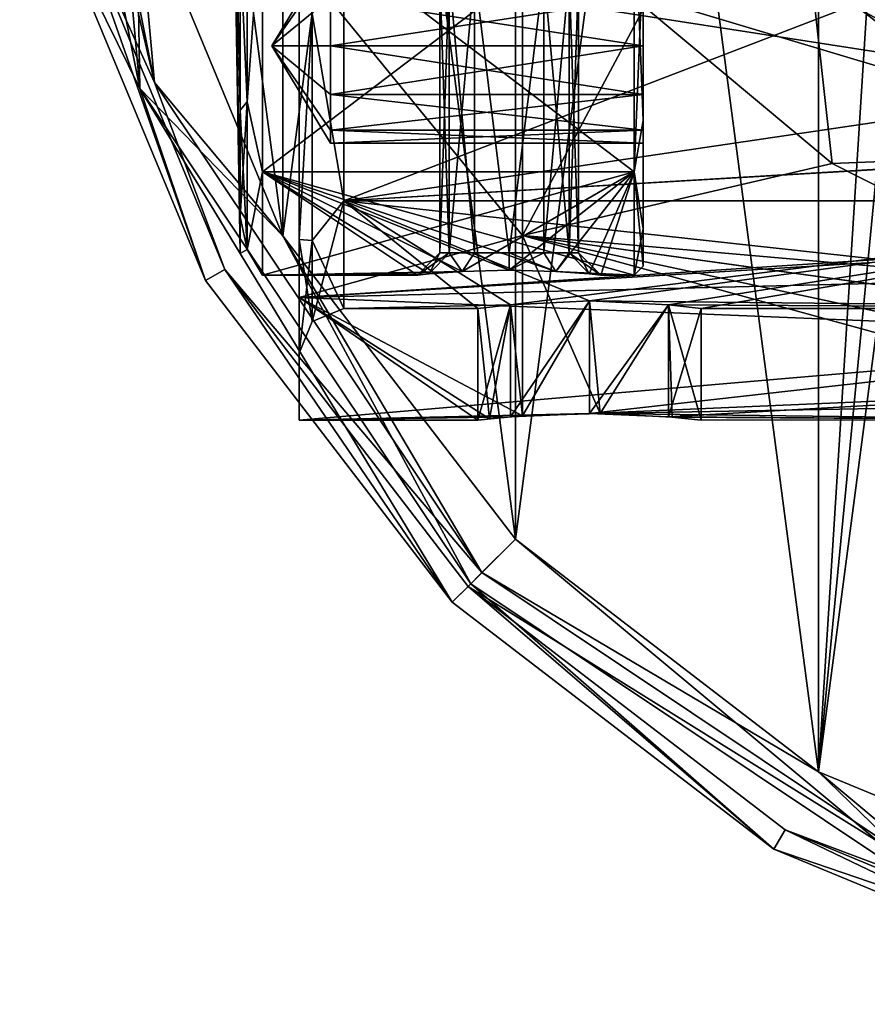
# Model space of a CAD drawing. Header units: millimetres. Extents: x -110 to 163, y -50 to 19.
# Tile 1 of 256: x -109 to -90, y -49 to -27. Entities that reach past the tile are written whole.
import ezdxf

# ---------------------------------------------------------------- set-up
doc = ezdxf.new("R2010")
doc.units = ezdxf.units.MM
doc.header["$LTSCALE"] = 65.185185
for name, color, linetype in [('103', 7, 'CONTINUOUS'), ('104', 7, 'CONTINUOUS'), ('117', 7, 'CONTINUOUS'), ('152', 7, 'CONTINUOUS'), ('210', 7, 'CONTINUOUS'), ('219', 7, 'CONTINUOUS'), ('226', 7, 'CONTINUOUS'), ('227', 7, 'CONTINUOUS'), ('228', 7, 'CONTINUOUS'), ('233', 7, 'CONTINUOUS'), ('235', 7, 'CONTINUOUS'), ('362', 7, 'CONTINUOUS'), ('6021', 7, 'CONTINUOUS'), ('6022', 7, 'CONTINUOUS'), ('6023', 7, 'CONTINUOUS'), ('6024', 7, 'CONTINUOUS'), ('6025', 7, 'CONTINUOUS'), ('6026', 7, 'CONTINUOUS'), ('6030', 7, 'CONTINUOUS'), ('6227', 7, 'CONTINUOUS'), ('6232', 7, 'CONTINUOUS'), ('6234', 7, 'CONTINUOUS'), ('6237', 7, 'CONTINUOUS'), ('6238', 7, 'CONTINUOUS'), ('6239', 7, 'CONTINUOUS'), ('6240', 7, 'CONTINUOUS'), ('6241', 7, 'CONTINUOUS'), ('6243', 7, 'CONTINUOUS'), ('6246', 7, 'CONTINUOUS'), ('6247', 7, 'CONTINUOUS'), ('6248', 7, 'CONTINUOUS'), ('6249', 7, 'CONTINUOUS'), ('6290', 7, 'CONTINUOUS'), ('6291', 7, 'CONTINUOUS'), ('6292', 7, 'CONTINUOUS'), ('6293', 7, 'CONTINUOUS')]:
    doc.layers.add(name, color=color, linetype=linetype)

msp = doc.modelspace()

# ---------------------------------------------------------------- linework, layer by layer
at = {"layer": '103', "linetype": 'CONTINUOUS'}
for points in [[(-99, -33.3), (-98.737, -35.77, -1.116), (-98.268, -33.213, -1.768), (-99, -33.3)], [(-98.737, -35.77, -1.116), (-98, -35.702, -2), (-98.268, -33.213, -1.768), (-98.737, -35.77, -1.116)], [(-98.268, -33.213, -1.768), (-98, -35.702, -2), (-96.5, -33.126, -2.5), (-98.268, -33.213, -1.768)], [(-98, -35.702, -2), (-96.266, -35.648, -2.489), (-96.5, -33.126, -2.5), (-98, -35.702, -2)], [(-96.5, -33.126, -2.5), (-96.266, -35.648, -2.489), (-94.732, -33.213, -1.768), (-96.5, -33.126, -2.5)], [(-96.266, -35.648, -2.489), (-94.651, -35.731, -1.682), (-94.732, -33.213, -1.768), (-96.266, -35.648, -2.489)], [(-94.651, -35.731, -1.682), (-94, -35.8), (-94.732, -33.213, -1.768), (-94.651, -35.731, -1.682)], [(-94.732, -33.213, -1.768), (-94, -35.8), (-94, -33.3), (-94.732, -33.213, -1.768)], [(-99, -35.8), (-98.737, -35.77, -1.116), (-99, -33.3), (-99, -35.8)]]:
    msp.add_3dface(points, dxfattribs=at)
at = {"layer": '104', "linetype": 'CONTINUOUS'}
for points in [[(-99, -35.8), (-99, -33.3), (-98.268, -33.213, 1.768), (-99, -35.8)], [(-99, -35.8), (-98.268, -33.213, 1.768), (-98.268, -35.724, 1.768), (-99, -35.8)], [(-98.268, -33.213, 1.768), (-96.5, -33.126, 2.5), (-98.268, -35.724, 1.768), (-98.268, -33.213, 1.768)], [(-98.268, -35.724, 1.768), (-96.5, -33.126, 2.5), (-96.5, -35.647, 2.5), (-98.268, -35.724, 1.768)], [(-96.5, -33.126, 2.5), (-94.732, -33.213, 1.768), (-96.5, -35.647, 2.5), (-96.5, -33.126, 2.5)], [(-96.5, -35.647, 2.5), (-94.732, -33.213, 1.768), (-94.732, -35.724, 1.768), (-96.5, -35.647, 2.5)], [(-94.732, -33.213, 1.768), (-94, -33.3), (-94.732, -35.724, 1.768), (-94.732, -33.213, 1.768)], [(-94, -33.3), (-94, -35.8), (-94.732, -35.724, 1.768), (-94, -33.3)]]:
    msp.add_3dface(points, dxfattribs=at)
at = {"layer": '117', "linetype": 'CONTINUOUS'}
msp.add_3dface([(-86.651, -28.625, -12.101), (-88.504, -25.744, -16.475), (-90.623, -26.523, -14.072), (-86.651, -28.625, -12.101)], dxfattribs=at)
at = {"layer": '152', "linetype": 'CONTINUOUS'}
for points in [[(-83.188, -27.49, -16.715), (-95.012, -21.216, -17), (-95.372, -21.338, -16.957), (-83.188, -27.49, -16.715)], [(-95.314, -21.689, -16.828), (-83.188, -27.49, -16.715), (-95.372, -21.338, -16.957), (-95.314, -21.689, -16.828)], [(-88.234, -24.901, -17), (-95.012, -21.216, -17), (-83.086, -27.124, -16.948), (-88.234, -24.901, -17)], [(-83.086, -27.124, -16.948), (-95.012, -21.216, -17), (-83.163, -27.399, -16.797), (-83.086, -27.124, -16.948)], [(-83.163, -27.399, -16.797), (-95.012, -21.216, -17), (-83.188, -27.49, -16.715), (-83.163, -27.399, -16.797)], [(-95.314, -21.689, -16.828), (-88.504, -25.744, -16.475), (-83.188, -27.49, -16.715), (-95.314, -21.689, -16.828)]]:
    msp.add_3dface(points, dxfattribs=at)
at = {"layer": '210', "color": 7, "linetype": 'CONTINUOUS', "true_color": 0x0303ff}
for points in [[(-80, -24.3, 15.588), (-80, -30.888, 9), (-102, -24.3, 15.588), (-80, -24.3, 15.588)], [(-102, -24.3, 15.588), (-80, -30.888, 9), (-102, -30.888, 9), (-102, -24.3, 15.588)], [(-98.268, -33.213, 1.768), (-99, -33.3), (-102, -30.888, 9), (-98.268, -33.213, 1.768)], [(-102, -30.888, 9), (-99, -33.3), (-102, -33.3), (-102, -30.888, 9)], [(-96.5, -33.126, 2.5), (-98.268, -33.213, 1.768), (-102, -30.888, 9), (-96.5, -33.126, 2.5)], [(-80, -33.3), (-96.5, -33.126, 2.5), (-102, -30.888, 9), (-80, -33.3)], [(-80, -30.888, 9), (-80, -33.3), (-102, -30.888, 9), (-80, -30.888, 9)], [(-94.732, -33.213, 1.768), (-96.5, -33.126, 2.5), (-80, -33.3), (-94.732, -33.213, 1.768)], [(-94, -33.3), (-94.732, -33.213, 1.768), (-80, -33.3), (-94, -33.3)]]:
    msp.add_3dface(points, dxfattribs=at)
at = {"layer": '219', "color": 7, "linetype": 'CONTINUOUS', "true_color": 0x0303ff}
for points in [[(-102, -30.888, -9), (-90.623, -26.523, -14.072), (-102, -24.3, -15.588), (-102, -30.888, -9)], [(-86.651, -28.625, -12.101), (-90.623, -26.523, -14.072), (-102, -30.888, -9), (-86.651, -28.625, -12.101)], [(-83.107, -29.768, -10.708), (-86.651, -28.625, -12.101), (-102, -30.888, -9), (-83.107, -29.768, -10.708)], [(-82.92, -29.774, -10.7), (-83.107, -29.768, -10.708), (-102, -30.888, -9), (-82.92, -29.774, -10.7)], [(-80, -30.888, -9), (-82.92, -29.774, -10.7), (-102, -30.888, -9), (-80, -30.888, -9)], [(-98.268, -33.213, -1.768), (-80, -30.888, -9), (-102, -30.888, -9), (-98.268, -33.213, -1.768)], [(-102, -33.3), (-98.268, -33.213, -1.768), (-102, -30.888, -9), (-102, -33.3)], [(-98.268, -33.213, -1.768), (-96.5, -33.126, -2.5), (-80, -30.888, -9), (-98.268, -33.213, -1.768)], [(-96.5, -33.126, -2.5), (-94.732, -33.213, -1.768), (-80, -30.888, -9), (-96.5, -33.126, -2.5)], [(-94.732, -33.213, -1.768), (-94, -33.3), (-80, -30.888, -9), (-94.732, -33.213, -1.768)], [(-94, -33.3), (-80, -33.3), (-80, -30.888, -9), (-94, -33.3)], [(-99, -33.3), (-98.268, -33.213, -1.768), (-102, -33.3), (-99, -33.3)]]:
    msp.add_3dface(points, dxfattribs=at)
at = {"layer": '226', "color": 7, "linetype": 'CONTINUOUS', "true_color": 0x0303ff}
for points in [[(-103, -33.054, 10.25), (-103, -25.55, 17.754), (-103, -24.8, 16.454), (-103, -33.054, 10.25)], [(-103, -31.755, 9.499), (-103, -33.054, 10.25), (-103, -24.8, 16.454), (-103, -31.755, 9.499)], [(-103, -25.55, -17.754), (-103, -33.054, -10.25), (-103, -24.8, -16.454), (-103, -25.55, -17.754)], [(-103, -24.8, -16.454), (-103, -33.054, -10.25), (-103, -31.755, -9.499), (-103, -24.8, -16.454)], [(-103, -34.3), (-103, -33.054, 10.25), (-103, -31.755, 9.499), (-103, -34.3)], [(-103, -33.054, -10.25), (-103, -35.8), (-103, -31.755, -9.499), (-103, -33.054, -10.25)], [(-103, -31.755, -9.499), (-103, -35.8), (-103, -34.3), (-103, -31.755, -9.499)], [(-103, -35.8), (-103, -33.054, 10.25), (-103, -34.3), (-103, -35.8)]]:
    msp.add_3dface(points, dxfattribs=at)
at = {"layer": '227', "color": 7, "linetype": 'CONTINUOUS', "true_color": 0x0303ff}
for points in [[(-102, -24.3, 15.588), (-102, -30.888, 9), (-102.707, -26.705, 14.302), (-102, -24.3, 15.588)], [(-103, -31.755, 9.499), (-103, -24.8, 16.454), (-102.707, -26.705, 14.302), (-103, -31.755, 9.499)], [(-103, -31.755, 9.499), (-102.707, -26.705, 14.302), (-102.707, -31.781, 7.937), (-103, -31.755, 9.499)], [(-102.707, -26.705, 14.302), (-102, -30.888, 9), (-102.707, -31.781, 7.937), (-102.707, -26.705, 14.302)], [(-102, -30.888, 9), (-102, -33.3), (-102.707, -31.781, 7.937), (-102, -30.888, 9)], [(-103, -34.3), (-103, -31.755, 9.499), (-102.707, -33.593), (-103, -34.3)], [(-103, -31.755, 9.499), (-102.707, -31.781, 7.937), (-102.707, -33.593), (-103, -31.755, 9.499)], [(-102.707, -31.781, 7.937), (-102, -33.3), (-102.707, -33.593), (-102.707, -31.781, 7.937)]]:
    msp.add_3dface(points, dxfattribs=at)
at = {"layer": '228', "color": 7, "linetype": 'CONTINUOUS', "true_color": 0x0303ff}
for points in [[(-102, -30.888, -9), (-102, -24.3, -15.588), (-102.707, -26.705, -14.302), (-102, -30.888, -9)], [(-103, -24.8, -16.454), (-103, -31.755, -9.499), (-102.707, -26.705, -14.302), (-103, -24.8, -16.454)], [(-103, -31.755, -9.499), (-102.707, -31.781, -7.937), (-102.707, -26.705, -14.302), (-103, -31.755, -9.499)], [(-102.707, -31.781, -7.937), (-102, -30.888, -9), (-102.707, -26.705, -14.302), (-102.707, -31.781, -7.937)], [(-102, -33.3), (-102, -30.888, -9), (-102.707, -33.593), (-102, -33.3)], [(-102.707, -33.593), (-102, -30.888, -9), (-102.707, -31.781, -7.937), (-102.707, -33.593)], [(-103, -31.755, -9.499), (-103, -34.3), (-102.707, -31.781, -7.937), (-103, -31.755, -9.499)], [(-103, -34.3), (-102.707, -33.593), (-102.707, -31.781, -7.937), (-103, -34.3)]]:
    msp.add_3dface(points, dxfattribs=at)
at = {"layer": '233', "color": 7, "linetype": 'CONTINUOUS', "true_color": 0x0303ff}
for points in [[(-98, -31.667, -12.344), (-103, -25.55, -17.754), (-98, -22.83, -19.067), (-98, -31.667, -12.344)], [(-103, -33.054, -10.25), (-103, -25.55, -17.754), (-98, -31.667, -12.344), (-103, -33.054, -10.25)], [(-98, -35.702, -2), (-103, -33.054, -10.25), (-98, -31.667, -12.344), (-98, -35.702, -2)], [(-98, -35.702, -2), (-98.737, -35.77, -1.116), (-103, -33.054, -10.25), (-98, -35.702, -2)], [(-98.737, -35.77, -1.116), (-99, -35.8), (-103, -33.054, -10.25), (-98.737, -35.77, -1.116)], [(-99, -35.8), (-103, -35.8), (-103, -33.054, -10.25), (-99, -35.8)]]:
    msp.add_3dface(points, dxfattribs=at)
at = {"layer": '235', "color": 7, "linetype": 'CONTINUOUS', "true_color": 0x0303ff}
for points in [[(-98, -31.667, -12.344), (-98, -22.83, -19.067), (-95.275, -26.548, -17.138), (-98, -31.667, -12.344)], [(-18.597, -25.204, 17.949), (-103, -25.55, 17.754), (-13.88, -26.857, 16.932), (-18.597, -25.204, 17.949)], [(-103, -25.55, 17.754), (-103, -33.054, 10.25), (-68.997, -30.825, 13.388), (-103, -25.55, 17.754)], [(-13.88, -26.857, 16.932), (-103, -25.55, 17.754), (-68.997, -30.825, 13.388), (-13.88, -26.857, 16.932)], [(-91.073, -30.054, -14.233), (-98, -31.667, -12.344), (-95.275, -26.548, -17.138), (-91.073, -30.054, -14.233)], [(-85.778, -32.731, -10.789), (-98, -31.667, -12.344), (-91.073, -30.054, -14.233), (-85.778, -32.731, -10.789)], [(-68.997, -30.825, 13.388), (-103, -33.054, 10.25), (-73.321, -31.24, 12.89), (-68.997, -30.825, 13.388)], [(-73.321, -31.24, 12.89), (-103, -33.054, 10.25), (-77.673, -32.437, 11.25), (-73.321, -31.24, 12.89)], [(-96.266, -35.648, -2.489), (-98, -35.702, -2), (-98, -31.667, -12.344), (-96.266, -35.648, -2.489)], [(-96.266, -35.648, -2.489), (-98, -31.667, -12.344), (-84.316, -35.431, -3.873), (-96.266, -35.648, -2.489)], [(-84.316, -35.431, -3.873), (-98, -31.667, -12.344), (-83.186, -34.843, -6.192), (-84.316, -35.431, -3.873)], [(-83.186, -34.843, -6.192), (-98, -31.667, -12.344), (-81.399, -33.972, -8.462), (-83.186, -34.843, -6.192)], [(-81.399, -33.972, -8.462), (-98, -31.667, -12.344), (-81.414, -33.967, -8.472), (-81.399, -33.972, -8.462)], [(-81.414, -33.967, -8.472), (-98, -31.667, -12.344), (-81.432, -33.963, -8.481), (-81.414, -33.967, -8.472)], [(-81.432, -33.963, -8.481), (-98, -31.667, -12.344), (-85.778, -32.731, -10.789), (-81.432, -33.963, -8.481)], [(-77.673, -32.437, 11.25), (-103, -33.054, 10.25), (-81.335, -33.943, 8.526), (-77.673, -32.437, 11.25)], [(-103, -33.054, 10.25), (-103, -35.8), (-81.335, -33.943, 8.526), (-103, -33.054, 10.25)], [(-103, -35.8), (-96.5, -35.647, 2.5), (-81.335, -33.943, 8.526), (-103, -35.8)], [(-96.5, -35.647, 2.5), (-83.673, -35.093, 5.339), (-81.335, -33.943, 8.526), (-96.5, -35.647, 2.5)], [(-96.5, -35.647, 2.5), (-94.732, -35.724, 1.768), (-83.673, -35.093, 5.339), (-96.5, -35.647, 2.5)], [(-83.673, -35.093, 5.339), (-94.732, -35.724, 1.768), (-84.977, -35.787, 0.723), (-83.673, -35.093, 5.339)], [(-84.977, -35.787, 0.723), (-96.266, -35.648, -2.489), (-84.316, -35.431, -3.873), (-84.977, -35.787, 0.723)], [(-98.268, -35.724, 1.768), (-96.5, -35.647, 2.5), (-103, -35.8), (-98.268, -35.724, 1.768)], [(-94.651, -35.731, -1.682), (-96.266, -35.648, -2.489), (-84.977, -35.787, 0.723), (-94.651, -35.731, -1.682)], [(-99, -35.8), (-98.268, -35.724, 1.768), (-103, -35.8), (-99, -35.8)], [(-94.732, -35.724, 1.768), (-94, -35.8), (-84.977, -35.787, 0.723), (-94.732, -35.724, 1.768)], [(-94, -35.8), (-94.651, -35.731, -1.682), (-84.977, -35.787, 0.723), (-94, -35.8)]]:
    msp.add_3dface(points, dxfattribs=at)
at = {"layer": '362', "linetype": 'CONTINUOUS'}
for points in [[(-86.222, -29.861, -17.085), (-91.55, -25.747, -19.833), (-88.766, -25.01, -24.33), (-86.222, -29.861, -17.085)], [(-91.073, -30.054, -14.233), (-95.275, -26.548, -17.138), (-91.55, -25.747, -19.833), (-91.073, -30.054, -14.233)], [(-86.222, -29.861, -17.085), (-91.073, -30.054, -14.233), (-91.55, -25.747, -19.833), (-86.222, -29.861, -17.085)], [(-85.778, -32.731, -10.789), (-91.073, -30.054, -14.233), (-86.222, -29.861, -17.085), (-85.778, -32.731, -10.789)]]:
    msp.add_3dface(points, dxfattribs=at)
at = {"layer": '6021', "linetype": 'CONTINUOUS'}
for points in [[(-106.564, -28.374, -52.086), (-107.75, -15.3, -51.5), (-109.164, -15.3, -52.086), (-106.564, -28.374, -52.086)], [(-106.564, -28.374, -52.086), (-109.164, -15.3, -52.086), (-108.566, -24.294, -53.5), (-106.564, -28.374, -52.086)], [(-106.634, -23.776, -51.5), (-107.75, -15.3, -51.5), (-106.564, -28.374, -52.086), (-106.634, -23.776, -51.5)], [(-103.362, -31.675, -51.5), (-106.634, -23.776, -51.5), (-106.564, -28.374, -52.086), (-103.362, -31.675, -51.5)], [(-105.094, -32.675, -53.5), (-106.564, -28.374, -52.086), (-108.566, -24.294, -53.5), (-105.094, -32.675, -53.5)], [(-99.158, -39.458, -52.086), (-103.362, -31.675, -51.5), (-106.564, -28.374, -52.086), (-99.158, -39.458, -52.086)], [(-99.158, -39.458, -52.086), (-106.564, -28.374, -52.086), (-99.572, -39.872, -53.5), (-99.158, -39.458, -52.086)], [(-99.572, -39.872, -53.5), (-106.564, -28.374, -52.086), (-105.094, -32.675, -53.5), (-99.572, -39.872, -53.5)], [(-98.157, -38.458, -51.5), (-103.362, -31.675, -51.5), (-99.158, -39.458, -52.086), (-98.157, -38.458, -51.5)], [(-88.074, -46.864, -52.086), (-98.157, -38.458, -51.5), (-99.158, -39.458, -52.086), (-88.074, -46.864, -52.086)], [(-91.375, -43.663, -51.5), (-98.157, -38.458, -51.5), (-88.074, -46.864, -52.086), (-91.375, -43.663, -51.5)], [(-92.375, -45.394, -53.5), (-99.158, -39.458, -52.086), (-99.572, -39.872, -53.5), (-92.375, -45.394, -53.5)], [(-88.074, -46.864, -52.086), (-99.158, -39.458, -52.086), (-92.375, -45.394, -53.5), (-88.074, -46.864, -52.086)], [(-83.476, -46.934, -51.5), (-91.375, -43.663, -51.5), (-88.074, -46.864, -52.086), (-83.476, -46.934, -51.5)], [(-83.994, -48.866, -53.5), (-88.074, -46.864, -52.086), (-92.375, -45.394, -53.5), (-83.994, -48.866, -53.5)]]:
    msp.add_3dface(points, dxfattribs=at)
at = {"layer": '6022', "linetype": 'CONTINUOUS'}
for points in [[(-105.094, -32.675, -53.5), (-108.566, -24.294, -53.5), (-105.094, -32.675, -76.5), (-105.094, -32.675, -53.5)], [(-105.094, -32.675, -76.5), (-108.566, -24.294, -53.5), (-108.566, -24.294, -76.5), (-105.094, -32.675, -76.5)], [(-99.572, -39.872, -53.5), (-105.094, -32.675, -53.5), (-99.572, -39.872, -76.5), (-99.572, -39.872, -53.5)], [(-99.572, -39.872, -76.5), (-105.094, -32.675, -53.5), (-105.094, -32.675, -76.5), (-99.572, -39.872, -76.5)], [(-92.375, -45.394, -53.5), (-99.572, -39.872, -53.5), (-92.375, -45.394, -76.5), (-92.375, -45.394, -53.5)], [(-92.375, -45.394, -76.5), (-99.572, -39.872, -53.5), (-99.572, -39.872, -76.5), (-92.375, -45.394, -76.5)], [(-83.994, -48.866, -53.5), (-92.375, -45.394, -53.5), (-83.994, -48.866, -76.5), (-83.994, -48.866, -53.5)], [(-83.994, -48.866, -76.5), (-92.375, -45.394, -53.5), (-92.375, -45.394, -76.5), (-83.994, -48.866, -76.5)]]:
    msp.add_3dface(points, dxfattribs=at)
at = {"layer": '6023', "linetype": 'CONTINUOUS'}
for points in [[(-105.094, -32.675, -76.5), (-108.566, -24.294, -76.5), (-108.083, -24.165, -76.5), (-105.094, -32.675, -76.5)], [(-104.661, -32.425, -76.5), (-105.094, -32.675, -76.5), (-108.083, -24.165, -76.5), (-104.661, -32.425, -76.5)], [(-99.572, -39.872, -76.5), (-105.094, -32.675, -76.5), (-104.661, -32.425, -76.5), (-99.572, -39.872, -76.5)], [(-99.218, -39.518, -76.5), (-99.572, -39.872, -76.5), (-104.661, -32.425, -76.5), (-99.218, -39.518, -76.5)], [(-92.375, -45.394, -76.5), (-99.572, -39.872, -76.5), (-99.218, -39.518, -76.5), (-92.375, -45.394, -76.5)], [(-92.125, -44.961, -76.5), (-92.375, -45.394, -76.5), (-99.218, -39.518, -76.5), (-92.125, -44.961, -76.5)], [(-83.994, -48.866, -76.5), (-92.375, -45.394, -76.5), (-92.125, -44.961, -76.5), (-83.994, -48.866, -76.5)], [(-83.865, -48.383, -76.5), (-83.994, -48.866, -76.5), (-92.125, -44.961, -76.5), (-83.865, -48.383, -76.5)]]:
    msp.add_3dface(points, dxfattribs=at)
at = {"layer": '6024', "linetype": 'CONTINUOUS'}
for points in [[(-104.661, -32.425, -76.5), (-108.083, -24.165, -76.5), (-104.661, -32.425, -53.5), (-104.661, -32.425, -76.5)], [(-104.661, -32.425, -53.5), (-108.083, -24.165, -76.5), (-108.083, -24.165, -53.5), (-104.661, -32.425, -53.5)], [(-99.218, -39.518, -76.5), (-104.661, -32.425, -76.5), (-99.218, -39.518, -53.5), (-99.218, -39.518, -76.5)], [(-99.218, -39.518, -53.5), (-104.661, -32.425, -76.5), (-104.661, -32.425, -53.5), (-99.218, -39.518, -53.5)], [(-92.125, -44.961, -76.5), (-99.218, -39.518, -76.5), (-92.125, -44.961, -53.5), (-92.125, -44.961, -76.5)], [(-92.125, -44.961, -53.5), (-99.218, -39.518, -76.5), (-99.218, -39.518, -53.5), (-92.125, -44.961, -53.5)], [(-83.865, -48.383, -76.5), (-92.125, -44.961, -76.5), (-83.865, -48.383, -53.5), (-83.865, -48.383, -76.5)], [(-83.865, -48.383, -53.5), (-92.125, -44.961, -76.5), (-92.125, -44.961, -53.5), (-83.865, -48.383, -53.5)]]:
    msp.add_3dface(points, dxfattribs=at)
at = {"layer": '6025', "linetype": 'CONTINUOUS'}
for points in [[(-108.083, -24.165, -53.5), (-109.25, -15.3, -53.5), (-106.237, -28.239, -52.439), (-108.083, -24.165, -53.5)], [(-106.237, -28.239, -52.439), (-109.25, -15.3, -53.5), (-108.811, -15.3, -52.439), (-106.237, -28.239, -52.439)], [(-106.237, -28.239, -52.439), (-108.811, -15.3, -52.439), (-106.634, -23.776, -52), (-106.237, -28.239, -52.439)], [(-103.362, -31.675, -52), (-106.237, -28.239, -52.439), (-106.634, -23.776, -52), (-103.362, -31.675, -52)], [(-104.661, -32.425, -53.5), (-108.083, -24.165, -53.5), (-106.237, -28.239, -52.439), (-104.661, -32.425, -53.5)], [(-98.908, -39.208, -52.439), (-104.661, -32.425, -53.5), (-106.237, -28.239, -52.439), (-98.908, -39.208, -52.439)], [(-98.908, -39.208, -52.439), (-106.237, -28.239, -52.439), (-103.362, -31.675, -52), (-98.908, -39.208, -52.439)], [(-98.157, -38.458, -52), (-98.908, -39.208, -52.439), (-103.362, -31.675, -52), (-98.157, -38.458, -52)], [(-99.218, -39.518, -53.5), (-104.661, -32.425, -53.5), (-98.908, -39.208, -52.439), (-99.218, -39.518, -53.5)], [(-91.375, -43.663, -52), (-98.908, -39.208, -52.439), (-98.157, -38.458, -52), (-91.375, -43.663, -52)], [(-87.939, -46.537, -52.439), (-99.218, -39.518, -53.5), (-98.908, -39.208, -52.439), (-87.939, -46.537, -52.439)], [(-87.939, -46.537, -52.439), (-98.908, -39.208, -52.439), (-91.375, -43.663, -52), (-87.939, -46.537, -52.439)], [(-92.125, -44.961, -53.5), (-99.218, -39.518, -53.5), (-87.939, -46.537, -52.439), (-92.125, -44.961, -53.5)], [(-83.476, -46.934, -52), (-87.939, -46.537, -52.439), (-91.375, -43.663, -52), (-83.476, -46.934, -52)], [(-83.865, -48.383, -53.5), (-92.125, -44.961, -53.5), (-87.939, -46.537, -52.439), (-83.865, -48.383, -53.5)]]:
    msp.add_3dface(points, dxfattribs=at)
at = {"layer": '6026', "linetype": 'CONTINUOUS'}
for points in [[(-91.375, -43.663, -52), (-98.157, -38.458, -52), (-91.375, 13.063, -52), (-91.375, -43.663, -52)], [(-98.157, -38.458, -52), (-98.157, 7.858, -52), (-91.375, 13.063, -52), (-98.157, -38.458, -52)], [(-91.375, -43.663, -52), (-91.375, 13.063, -52), (-88.22, -11.004, -52), (-91.375, -43.663, -52)], [(-98.157, -38.458, -52), (-103.362, -31.675, -52), (-98.157, 7.858, -52), (-98.157, -38.458, -52)], [(-103.362, -31.675, -52), (-103.362, 1.075, -52), (-98.157, 7.858, -52), (-103.362, -31.675, -52)], [(-103.362, -31.675, -52), (-106.634, -23.776, -52), (-103.362, 1.075, -52), (-103.362, -31.675, -52)], [(-88.22, -19.596, -52), (-91.375, -43.663, -52), (-88.22, -11.004, -52), (-88.22, -19.596, -52)], [(-83.476, -46.934, -52), (-91.375, -43.663, -52), (-88.22, -19.596, -52), (-83.476, -46.934, -52)]]:
    msp.add_3dface(points, dxfattribs=at)
at = {"layer": '6030', "linetype": 'CONTINUOUS'}
for points in [[(-91.375, 13.063, -51.5), (-98.157, 7.858, -51.5), (-91.375, -43.663, -51.5), (-91.375, 13.063, -51.5)], [(-89.95, -21.001, -51.5), (-91.375, 13.063, -51.5), (-91.375, -43.663, -51.5), (-89.95, -21.001, -51.5)], [(-98.157, 7.858, -51.5), (-103.362, 1.075, -51.5), (-98.157, -38.458, -51.5), (-98.157, 7.858, -51.5)], [(-98.157, 7.858, -51.5), (-98.157, -38.458, -51.5), (-91.375, -43.663, -51.5), (-98.157, 7.858, -51.5)], [(-103.362, 1.075, -51.5), (-106.634, -6.824, -51.5), (-103.362, -31.675, -51.5), (-103.362, 1.075, -51.5)], [(-103.362, 1.075, -51.5), (-103.362, -31.675, -51.5), (-98.157, -38.458, -51.5), (-103.362, 1.075, -51.5)], [(-106.634, -6.824, -51.5), (-106.634, -23.776, -51.5), (-103.362, -31.675, -51.5), (-106.634, -6.824, -51.5)], [(-89.95, -21.001, -51.5), (-91.375, -43.663, -51.5), (-83.476, -46.934, -51.5), (-89.95, -21.001, -51.5)]]:
    msp.add_3dface(points, dxfattribs=at)
at = {"layer": '6227', "linetype": 'CONTINUOUS'}
for points in [[(-103.817, -30.239, -8.625), (-103.817, -23.925, -14.939), (-95.5, -30.239, -8.625), (-103.817, -30.239, -8.625)], [(-95.5, -30.239, -8.625), (-103.817, -23.925, -14.939), (-95.5, -23.925, -14.939), (-95.5, -30.239, -8.625)], [(-103.817, -23.925, 14.939), (-103.817, -30.239, 8.625), (-95.5, -23.925, 14.939), (-103.817, -23.925, 14.939)], [(-95.5, -23.925, 14.939), (-103.817, -30.239, 8.625), (-95.5, -30.239, 8.625), (-95.5, -23.925, 14.939)], [(-103.817, -32.55), (-103.817, -30.239, -8.625), (-100.35, -32.55), (-103.817, -32.55)], [(-95.5, -32.55), (-103.817, -30.239, -8.625), (-95.5, -30.239, -8.625), (-95.5, -32.55)], [(-103.817, -30.239, -8.625), (-95.5, -32.55), (-97.252, -32.469, -1.667), (-103.817, -30.239, -8.625)], [(-100.35, -32.55), (-103.817, -30.239, -8.625), (-100.09, -32.524, -0.944), (-100.35, -32.55)], [(-100.09, -32.524, -0.944), (-103.817, -30.239, -8.625), (-99.349, -32.469, -1.667), (-100.09, -32.524, -0.944)], [(-99.349, -32.469, -1.667), (-103.817, -30.239, -8.625), (-98.301, -32.441, -1.939), (-99.349, -32.469, -1.667)], [(-98.301, -32.441, -1.939), (-103.817, -30.239, -8.625), (-97.252, -32.469, -1.667), (-98.301, -32.441, -1.939)], [(-103.817, -30.239, 8.625), (-103.817, -32.55), (-95.5, -30.239, 8.625), (-103.817, -30.239, 8.625)], [(-95.5, -30.239, 8.625), (-103.817, -32.55), (-99.349, -32.469, 1.667), (-95.5, -30.239, 8.625)], [(-98.301, -32.441, 1.939), (-95.5, -30.239, 8.625), (-99.349, -32.469, 1.667), (-98.301, -32.441, 1.939)], [(-97.252, -32.469, 1.667), (-95.5, -30.239, 8.625), (-98.301, -32.441, 1.939), (-97.252, -32.469, 1.667)], [(-96.511, -32.524, 0.945), (-95.5, -30.239, 8.625), (-97.252, -32.469, 1.667), (-96.511, -32.524, 0.945)], [(-96.25, -32.55), (-95.5, -30.239, 8.625), (-96.511, -32.524, 0.945), (-96.25, -32.55)], [(-95.5, -32.55), (-95.5, -30.239, 8.625), (-96.25, -32.55), (-95.5, -32.55)], [(-99.349, -32.469, 1.667), (-103.817, -32.55), (-100.09, -32.524, 0.944), (-99.349, -32.469, 1.667)], [(-103.817, -32.55), (-100.35, -32.55), (-100.09, -32.524, 0.944), (-103.817, -32.55)], [(-97.252, -32.469, -1.667), (-95.5, -32.55), (-96.511, -32.524, -0.945), (-97.252, -32.469, -1.667)], [(-96.511, -32.524, -0.945), (-95.5, -32.55), (-96.25, -32.55), (-96.511, -32.524, -0.945)]]:
    msp.add_3dface(points, dxfattribs=at)
at = {"layer": '6232', "linetype": 'CONTINUOUS'}
for points in [[(-104.317, -25.155, 13.565), (-104.6, -15.3), (-104.317, -28.865, 9.855), (-104.317, -25.155, 13.565)], [(-104.317, -28.865, 9.855), (-104.6, -15.3), (-104.317, -31.246, 5.181), (-104.317, -28.865, 9.855)], [(-104.317, -31.246, 5.181), (-104.6, -15.3), (-104.317, -32.067), (-104.317, -31.246, 5.181)], [(-104.317, -32.067), (-104.6, -15.3), (-104.317, -31.246, -5.181), (-104.317, -32.067)], [(-104.317, -31.246, -5.181), (-104.6, -15.3), (-104.317, -28.865, -9.855), (-104.317, -31.246, -5.181)], [(-104.317, -28.865, -9.855), (-104.6, -15.3), (-104.317, -25.155, -13.565), (-104.317, -28.865, -9.855)]]:
    msp.add_3dface(points, dxfattribs=at)
at = {"layer": '6234', "linetype": 'CONTINUOUS'}
for points in [[(-104.317, -25.155, 13.565), (-104.164, -28.677, 10.668), (-104.164, -22.724, 15.415), (-104.317, -25.155, 13.565)], [(-104.317, -25.155, -13.565), (-104.164, -22.724, -15.415), (-104.164, -28.677, -10.668), (-104.317, -25.155, -13.565)], [(-104.164, -22.724, -15.415), (-103.817, -23.925, -14.939), (-104.164, -28.677, -10.668), (-104.164, -22.724, -15.415)], [(-104.164, -28.677, 10.668), (-103.817, -23.925, 14.939), (-104.164, -22.724, 15.415), (-104.164, -28.677, 10.668)], [(-103.817, -23.925, -14.939), (-103.817, -30.239, -8.625), (-104.164, -28.677, -10.668), (-103.817, -23.925, -14.939)], [(-103.817, -30.239, 8.625), (-103.817, -23.925, 14.939), (-104.164, -28.677, 10.668), (-103.817, -30.239, 8.625)], [(-104.317, -25.155, 13.565), (-104.317, -28.865, 9.855), (-104.164, -28.677, 10.668), (-104.317, -25.155, 13.565)], [(-104.317, -28.865, -9.855), (-104.317, -25.155, -13.565), (-104.164, -28.677, -10.668), (-104.317, -28.865, -9.855)], [(-104.317, -28.865, 9.855), (-104.317, -31.246, 5.181), (-104.164, -28.677, 10.668), (-104.317, -28.865, 9.855)], [(-104.317, -31.246, 5.181), (-104.164, -31.98, 3.807), (-104.164, -28.677, 10.668), (-104.317, -31.246, 5.181)], [(-104.317, -28.865, -9.855), (-104.164, -28.677, -10.668), (-104.164, -31.98, -3.807), (-104.317, -28.865, -9.855)], [(-104.164, -28.677, -10.668), (-103.817, -30.239, -8.625), (-104.164, -31.98, -3.807), (-104.164, -28.677, -10.668)], [(-104.164, -31.98, 3.807), (-103.817, -30.239, 8.625), (-104.164, -28.677, 10.668), (-104.164, -31.98, 3.807)], [(-104.317, -31.246, -5.181), (-104.317, -28.865, -9.855), (-104.164, -31.98, -3.807), (-104.317, -31.246, -5.181)], [(-103.817, -30.239, -8.625), (-103.817, -32.55), (-104.164, -31.98, -3.807), (-103.817, -30.239, -8.625)], [(-103.817, -32.55), (-103.817, -30.239, 8.625), (-104.164, -31.98, 3.807), (-103.817, -32.55)], [(-104.317, -31.246, 5.181), (-104.317, -32.067), (-104.164, -31.98, 3.807), (-104.317, -31.246, 5.181)], [(-104.317, -32.067), (-104.317, -31.246, -5.181), (-104.164, -31.98, -3.807), (-104.317, -32.067)], [(-104.317, -32.067), (-104.164, -31.98, -3.807), (-104.164, -31.98, 3.807), (-104.317, -32.067)], [(-104.164, -31.98, -3.807), (-103.817, -32.55), (-104.164, -31.98, 3.807), (-104.164, -31.98, -3.807)]]:
    msp.add_3dface(points, dxfattribs=at)
at = {"layer": '6237', "linetype": 'CONTINUOUS'}
for points in [[(-99.642, -25.822, 0.774), (-99.074, -25.764, 1.343), (-99.642, -32.05, 0.775), (-99.642, -25.822, 0.774)], [(-99.642, -32.05, 0.775), (-99.074, -25.764, 1.343), (-99.075, -32.05, 1.342), (-99.642, -32.05, 0.775)], [(-99.075, -32.05, 1.342), (-99.074, -25.764, 1.343), (-98.3, -32.05, 1.55), (-99.075, -32.05, 1.342)], [(-99.074, -25.764, 1.343), (-97.526, -25.764, 1.343), (-98.3, -32.05, 1.55), (-99.074, -25.764, 1.343)], [(-98.3, -32.05, 1.55), (-97.526, -25.764, 1.343), (-97.525, -32.05, 1.342), (-98.3, -32.05, 1.55)], [(-97.526, -25.764, 1.343), (-96.958, -25.822, 0.774), (-97.525, -32.05, 1.342), (-97.526, -25.764, 1.343)], [(-99.85, -25.85), (-99.642, -25.822, 0.774), (-99.85, -32.05), (-99.85, -25.85)], [(-99.85, -32.05), (-99.642, -25.822, 0.774), (-99.642, -32.05, 0.775), (-99.85, -32.05)], [(-97.525, -32.05, 1.342), (-96.958, -25.822, 0.774), (-96.958, -32.05, 0.775), (-97.525, -32.05, 1.342)], [(-96.958, -25.822, 0.774), (-96.75, -25.85), (-96.958, -32.05, 0.775), (-96.958, -25.822, 0.774)], [(-96.958, -32.05, 0.775), (-96.75, -25.85), (-96.75, -32.05), (-96.958, -32.05, 0.775)]]:
    msp.add_3dface(points, dxfattribs=at)
at = {"layer": '6238', "linetype": 'CONTINUOUS'}
for points in [[(-99.074, -25.764, -1.343), (-99.642, -25.822, -0.774), (-99.075, -32.05, -1.342), (-99.074, -25.764, -1.343)], [(-98.3, -32.05, -1.55), (-99.074, -25.764, -1.343), (-99.075, -32.05, -1.342), (-98.3, -32.05, -1.55)], [(-97.526, -25.764, -1.343), (-99.074, -25.764, -1.343), (-98.3, -32.05, -1.55), (-97.526, -25.764, -1.343)], [(-97.525, -32.05, -1.342), (-97.526, -25.764, -1.343), (-98.3, -32.05, -1.55), (-97.525, -32.05, -1.342)], [(-96.958, -25.822, -0.774), (-97.526, -25.764, -1.343), (-96.958, -32.05, -0.775), (-96.958, -25.822, -0.774)], [(-96.958, -32.05, -0.775), (-97.526, -25.764, -1.343), (-97.525, -32.05, -1.342), (-96.958, -32.05, -0.775)], [(-99.642, -25.822, -0.774), (-99.85, -25.85), (-99.642, -32.05, -0.775), (-99.642, -25.822, -0.774)], [(-99.85, -25.85), (-99.85, -32.05), (-99.642, -32.05, -0.775), (-99.85, -25.85)], [(-99.075, -32.05, -1.342), (-99.642, -25.822, -0.774), (-99.642, -32.05, -0.775), (-99.075, -32.05, -1.342)], [(-96.75, -25.85), (-96.958, -25.822, -0.774), (-96.75, -32.05), (-96.75, -25.85)], [(-96.75, -32.05), (-96.958, -25.822, -0.774), (-96.958, -32.05, -0.775), (-96.75, -32.05)]]:
    msp.add_3dface(points, dxfattribs=at)
at = {"layer": '6239', "linetype": 'CONTINUOUS'}
for points in [[(-100.09, -32.524, 0.944), (-100.35, -32.55), (-99.642, -32.05, 0.775), (-100.09, -32.524, 0.944)], [(-100.35, -32.55), (-99.85, -32.05), (-99.642, -32.05, 0.775), (-100.35, -32.55)], [(-99.349, -32.469, 1.667), (-100.09, -32.524, 0.944), (-99.642, -32.05, 0.775), (-99.349, -32.469, 1.667)], [(-99.349, -32.469, 1.667), (-99.642, -32.05, 0.775), (-99.075, -32.05, 1.342), (-99.349, -32.469, 1.667)], [(-98.301, -32.441, 1.939), (-99.349, -32.469, 1.667), (-99.075, -32.05, 1.342), (-98.301, -32.441, 1.939)], [(-98.301, -32.441, 1.939), (-99.075, -32.05, 1.342), (-98.3, -32.05, 1.55), (-98.301, -32.441, 1.939)], [(-97.252, -32.469, 1.667), (-98.301, -32.441, 1.939), (-97.525, -32.05, 1.342), (-97.252, -32.469, 1.667)], [(-98.301, -32.441, 1.939), (-98.3, -32.05, 1.55), (-97.525, -32.05, 1.342), (-98.301, -32.441, 1.939)], [(-97.252, -32.469, 1.667), (-97.525, -32.05, 1.342), (-96.958, -32.05, 0.775), (-97.252, -32.469, 1.667)], [(-96.511, -32.524, 0.945), (-97.252, -32.469, 1.667), (-96.958, -32.05, 0.775), (-96.511, -32.524, 0.945)], [(-96.511, -32.524, 0.945), (-96.958, -32.05, 0.775), (-96.75, -32.05), (-96.511, -32.524, 0.945)], [(-96.25, -32.55), (-96.511, -32.524, 0.945), (-96.75, -32.05), (-96.25, -32.55)]]:
    msp.add_3dface(points, dxfattribs=at)
at = {"layer": '6240', "linetype": 'CONTINUOUS'}
for points in [[(-100.35, -32.55), (-100.09, -32.524, -0.944), (-99.85, -32.05), (-100.35, -32.55)], [(-100.09, -32.524, -0.944), (-99.349, -32.469, -1.667), (-99.642, -32.05, -0.775), (-100.09, -32.524, -0.944)], [(-99.85, -32.05), (-100.09, -32.524, -0.944), (-99.642, -32.05, -0.775), (-99.85, -32.05)], [(-99.349, -32.469, -1.667), (-99.075, -32.05, -1.342), (-99.642, -32.05, -0.775), (-99.349, -32.469, -1.667)], [(-99.349, -32.469, -1.667), (-98.301, -32.441, -1.939), (-99.075, -32.05, -1.342), (-99.349, -32.469, -1.667)], [(-98.301, -32.441, -1.939), (-98.3, -32.05, -1.55), (-99.075, -32.05, -1.342), (-98.301, -32.441, -1.939)], [(-98.301, -32.441, -1.939), (-97.252, -32.469, -1.667), (-98.3, -32.05, -1.55), (-98.301, -32.441, -1.939)], [(-97.252, -32.469, -1.667), (-97.525, -32.05, -1.342), (-98.3, -32.05, -1.55), (-97.252, -32.469, -1.667)], [(-97.252, -32.469, -1.667), (-96.958, -32.05, -0.775), (-97.525, -32.05, -1.342), (-97.252, -32.469, -1.667)], [(-97.252, -32.469, -1.667), (-96.511, -32.524, -0.945), (-96.958, -32.05, -0.775), (-97.252, -32.469, -1.667)], [(-96.511, -32.524, -0.945), (-96.25, -32.55), (-96.958, -32.05, -0.775), (-96.511, -32.524, -0.945)], [(-96.25, -32.55), (-96.75, -32.05), (-96.958, -32.05, -0.775), (-96.25, -32.55)]]:
    msp.add_3dface(points, dxfattribs=at)
at = {"layer": '6241', "linetype": 'CONTINUOUS'}
for points in [[(-95.3, -29.091, -10.024), (-95.3, -25.318, -13.797), (-95.3, -28.511, -8.883), (-95.3, -29.091, -10.024)], [(-95.3, -28.511, -8.883), (-95.3, -25.318, -13.797), (-95.3, -27.424, -9.175), (-95.3, -28.511, -8.883)], [(-95.3, -27.424, -9.175), (-95.3, -25.318, -13.797), (-95.3, -26.337, -8.883), (-95.3, -27.424, -9.175)], [(-95.3, -25.318, 13.797), (-95.3, -29.091, 10.024), (-95.3, -26.337, 8.883), (-95.3, -25.318, 13.797)], [(-95.3, -26.337, 8.883), (-95.3, -29.091, 10.024), (-95.3, -27.424, 9.175), (-95.3, -26.337, 8.883)], [(-95.3, -26.337, 5.117), (-95.3, -27.424, 4.825), (-95.3, -26.337, -5.117), (-95.3, -26.337, 5.117)], [(-95.3, -26.337, -5.117), (-95.3, -27.424, 4.825), (-95.3, -27.424, -4.825), (-95.3, -26.337, -5.117)], [(-95.3, -27.424, 9.175), (-95.3, -29.091, 10.024), (-95.3, -28.511, 8.883), (-95.3, -27.424, 9.175)], [(-95.3, -27.424, 4.825), (-95.3, -28.511, 5.117), (-95.3, -27.424, -4.825), (-95.3, -27.424, 4.825)], [(-95.3, -27.424, -4.825), (-95.3, -28.511, 5.117), (-95.3, -28.512, -5.117), (-95.3, -27.424, -4.825)], [(-95.3, -29.308, -8.088), (-95.3, -29.091, -10.024), (-95.3, -28.511, -8.883), (-95.3, -29.308, -8.088)], [(-95.3, -28.511, 8.883), (-95.3, -29.091, 10.024), (-95.3, -29.308, 8.087), (-95.3, -28.511, 8.883)], [(-95.3, -28.511, 5.117), (-95.3, -29.308, 5.913), (-95.3, -28.512, -5.117), (-95.3, -28.511, 5.117)], [(-95.3, -28.512, -5.117), (-95.3, -29.308, 5.913), (-95.3, -29.308, -5.912), (-95.3, -28.512, -5.117)], [(-95.3, -31.515, -5.27), (-95.3, -29.091, -10.024), (-95.3, -29.599, -7), (-95.3, -31.515, -5.27)], [(-95.3, -29.599, -7), (-95.3, -29.091, -10.024), (-95.3, -29.308, -8.088), (-95.3, -29.599, -7)], [(-95.3, -29.091, 10.024), (-95.3, -31.515, 5.27), (-95.3, -29.308, 8.087), (-95.3, -29.091, 10.024)], [(-95.3, -29.308, 8.087), (-95.3, -31.515, 5.27), (-95.3, -29.599, 7), (-95.3, -29.308, 8.087)], [(-95.3, -29.308, 5.913), (-95.3, -29.599, 7), (-95.3, -29.308, -5.912), (-95.3, -29.308, 5.913)], [(-95.3, -29.308, -5.912), (-95.3, -29.599, 7), (-95.3, -29.599, -7), (-95.3, -29.308, -5.912)], [(-95.3, -31.515, 5.27), (-95.3, -31.515, -5.27), (-95.3, -29.599, -7), (-95.3, -31.515, 5.27)], [(-95.3, -29.599, 7), (-95.3, -31.515, 5.27), (-95.3, -29.599, -7), (-95.3, -29.599, 7)], [(-95.3, -32.349, 0), (-95.3, -31.515, -5.27), (-95.3, -31.515, 5.27), (-95.3, -32.349, 0)]]:
    msp.add_3dface(points, dxfattribs=at)
at = {"layer": '6243', "linetype": 'CONTINUOUS'}
for points in [[(-95.5, -23.925, 14.939), (-95.5, -30.239, 8.625), (-95.3, -25.318, 13.797), (-95.5, -23.925, 14.939)], [(-95.5, -30.239, -8.625), (-95.5, -23.925, -14.939), (-95.3, -29.091, -10.024), (-95.5, -30.239, -8.625)], [(-95.5, -23.925, -14.939), (-95.3, -25.318, -13.797), (-95.3, -29.091, -10.024), (-95.5, -23.925, -14.939)], [(-95.5, -30.239, 8.625), (-95.3, -29.091, 10.024), (-95.3, -25.318, 13.797), (-95.5, -30.239, 8.625)], [(-95.5, -30.239, 8.625), (-95.3, -31.515, 5.27), (-95.3, -29.091, 10.024), (-95.5, -30.239, 8.625)], [(-95.5, -30.239, -8.625), (-95.3, -29.091, -10.024), (-95.3, -31.515, -5.27), (-95.5, -30.239, -8.625)], [(-95.5, -30.239, 8.625), (-95.5, -32.55), (-95.3, -31.515, 5.27), (-95.5, -30.239, 8.625)], [(-95.5, -32.55), (-95.5, -30.239, -8.625), (-95.3, -32.349, 0), (-95.5, -32.55)], [(-95.5, -30.239, -8.625), (-95.3, -31.515, -5.27), (-95.3, -32.349, 0), (-95.5, -30.239, -8.625)], [(-95.5, -32.55), (-95.3, -32.349, 0), (-95.3, -31.515, 5.27), (-95.5, -32.55)]]:
    msp.add_3dface(points, dxfattribs=at)
at = {"layer": '6246', "linetype": 'CONTINUOUS'}
for points in [[(-102.3, -25.541, 8.088), (-103.607, -27.424, 7), (-102.3, -25.249, 7), (-102.3, -25.541, 8.088)], [(-102.3, -25.249, 7), (-103.607, -27.424, 7), (-102.3, -25.541, 5.912), (-102.3, -25.249, 7)], [(-102.3, -26.337, 8.884), (-103.607, -27.424, 7), (-102.3, -25.541, 8.088), (-102.3, -26.337, 8.884)], [(-102.3, -25.541, 5.912), (-103.607, -27.424, 7), (-102.3, -26.337, 5.116), (-102.3, -25.541, 5.912)], [(-102.3, -27.424, 9.175), (-103.607, -27.424, 7), (-102.3, -26.337, 8.884), (-102.3, -27.424, 9.175)], [(-102.3, -26.337, 5.116), (-103.607, -27.424, 7), (-102.3, -27.424, 4.825), (-102.3, -26.337, 5.116)]]:
    msp.add_3dface(points, dxfattribs=at)
at = {"layer": '6247', "linetype": 'CONTINUOUS'}
for points in [[(-95.3, -27.424, 4.825), (-95.3, -26.337, 5.117), (-102.3, -27.424, 4.825), (-95.3, -27.424, 4.825)], [(-95.3, -26.337, 5.117), (-102.3, -26.337, 5.116), (-102.3, -27.424, 4.825), (-95.3, -26.337, 5.117)], [(-95.3, -26.337, 8.883), (-95.3, -27.424, 9.175), (-102.3, -26.337, 8.884), (-95.3, -26.337, 8.883)], [(-95.3, -27.424, 9.175), (-102.3, -27.424, 9.175), (-102.3, -26.337, 8.884), (-95.3, -27.424, 9.175)]]:
    msp.add_3dface(points, dxfattribs=at)
at = {"layer": '6248', "linetype": 'CONTINUOUS'}
for points in [[(-103.607, -27.424, 7), (-102.3, -27.424, 9.175), (-102.3, -28.512, 8.884), (-103.607, -27.424, 7)], [(-102.3, -27.424, 4.825), (-103.607, -27.424, 7), (-102.3, -28.512, 5.116), (-102.3, -27.424, 4.825)], [(-102.3, -28.512, 5.116), (-103.607, -27.424, 7), (-102.3, -29.308, 5.912), (-102.3, -28.512, 5.116)], [(-102.3, -29.308, 5.912), (-103.607, -27.424, 7), (-102.3, -29.599, 7), (-102.3, -29.308, 5.912)], [(-102.3, -29.599, 7), (-103.607, -27.424, 7), (-102.3, -29.308, 8.088), (-102.3, -29.599, 7)], [(-102.3, -29.308, 8.088), (-103.607, -27.424, 7), (-102.3, -28.512, 8.884), (-102.3, -29.308, 8.088)]]:
    msp.add_3dface(points, dxfattribs=at)
at = {"layer": '6249', "linetype": 'CONTINUOUS'}
for points in [[(-95.3, -28.511, 5.117), (-95.3, -27.424, 4.825), (-102.3, -28.512, 5.116), (-95.3, -28.511, 5.117)], [(-95.3, -27.424, 4.825), (-102.3, -27.424, 4.825), (-102.3, -28.512, 5.116), (-95.3, -27.424, 4.825)], [(-95.3, -27.424, 9.175), (-95.3, -28.511, 8.883), (-102.3, -27.424, 9.175), (-95.3, -27.424, 9.175)], [(-102.3, -27.424, 9.175), (-95.3, -28.511, 8.883), (-102.3, -28.512, 8.884), (-102.3, -27.424, 9.175)], [(-95.3, -28.511, 8.883), (-95.3, -29.308, 8.087), (-102.3, -28.512, 8.884), (-95.3, -28.511, 8.883)], [(-95.3, -29.308, 5.913), (-95.3, -28.511, 5.117), (-102.3, -29.308, 5.912), (-95.3, -29.308, 5.913)], [(-95.3, -28.511, 5.117), (-102.3, -28.512, 5.116), (-102.3, -29.308, 5.912), (-95.3, -28.511, 5.117)], [(-95.3, -29.308, 8.087), (-102.3, -29.308, 8.088), (-102.3, -28.512, 8.884), (-95.3, -29.308, 8.087)], [(-95.3, -29.308, 8.087), (-95.3, -29.599, 7), (-102.3, -29.308, 8.088), (-95.3, -29.308, 8.087)], [(-95.3, -29.599, 7), (-95.3, -29.308, 5.913), (-102.3, -29.599, 7), (-95.3, -29.599, 7)], [(-95.3, -29.599, 7), (-102.3, -29.599, 7), (-102.3, -29.308, 8.088), (-95.3, -29.599, 7)], [(-95.3, -29.308, 5.913), (-102.3, -29.308, 5.912), (-102.3, -29.599, 7), (-95.3, -29.308, 5.913)]]:
    msp.add_3dface(points, dxfattribs=at)
at = {"layer": '6290', "linetype": 'CONTINUOUS'}
for points in [[(-102.3, -25.541, -5.913), (-103.607, -27.424, -7), (-102.3, -25.249, -7), (-102.3, -25.541, -5.913)], [(-102.3, -25.249, -7), (-103.607, -27.424, -7), (-102.3, -25.541, -8.088), (-102.3, -25.249, -7)], [(-102.3, -26.337, -5.116), (-103.607, -27.424, -7), (-102.3, -25.541, -5.913), (-102.3, -26.337, -5.116)], [(-102.3, -27.424, -4.825), (-103.607, -27.424, -7), (-102.3, -26.337, -5.116), (-102.3, -27.424, -4.825)], [(-102.3, -29.308, -5.912), (-103.607, -27.424, -7), (-102.3, -28.512, -5.116), (-102.3, -29.308, -5.912)], [(-102.3, -28.512, -5.116), (-103.607, -27.424, -7), (-102.3, -27.424, -4.825), (-102.3, -28.512, -5.116)]]:
    msp.add_3dface(points, dxfattribs=at)
at = {"layer": '6291', "linetype": 'CONTINUOUS'}
for points in [[(-95.3, -26.337, -5.117), (-95.3, -27.424, -4.825), (-102.3, -26.337, -5.116), (-95.3, -26.337, -5.117)], [(-95.3, -27.424, -4.825), (-102.3, -27.424, -4.825), (-102.3, -26.337, -5.116), (-95.3, -27.424, -4.825)], [(-95.3, -27.424, -4.825), (-95.3, -28.512, -5.117), (-102.3, -27.424, -4.825), (-95.3, -27.424, -4.825)], [(-95.3, -28.512, -5.117), (-102.3, -28.512, -5.116), (-102.3, -27.424, -4.825), (-95.3, -28.512, -5.117)], [(-95.3, -28.512, -5.117), (-95.3, -29.308, -5.912), (-102.3, -28.512, -5.116), (-95.3, -28.512, -5.117)], [(-95.3, -29.308, -5.912), (-102.3, -29.308, -5.912), (-102.3, -28.512, -5.116), (-95.3, -29.308, -5.912)]]:
    msp.add_3dface(points, dxfattribs=at)
at = {"layer": '6292', "linetype": 'CONTINUOUS'}
for points in [[(-102.3, -25.541, -8.088), (-103.607, -27.424, -7), (-102.3, -26.337, -8.884), (-102.3, -25.541, -8.088)], [(-102.3, -26.337, -8.884), (-103.607, -27.424, -7), (-102.3, -27.424, -9.175), (-102.3, -26.337, -8.884)], [(-103.607, -27.424, -7), (-102.3, -29.308, -5.912), (-102.3, -29.599, -7), (-103.607, -27.424, -7)], [(-102.3, -27.424, -9.175), (-103.607, -27.424, -7), (-102.3, -28.512, -8.884), (-102.3, -27.424, -9.175)], [(-102.3, -28.512, -8.884), (-103.607, -27.424, -7), (-102.3, -29.308, -8.087), (-102.3, -28.512, -8.884)], [(-102.3, -29.308, -8.087), (-103.607, -27.424, -7), (-102.3, -29.599, -7), (-102.3, -29.308, -8.087)]]:
    msp.add_3dface(points, dxfattribs=at)
at = {"layer": '6293', "linetype": 'CONTINUOUS'}
for points in [[(-95.3, -27.424, -9.175), (-95.3, -26.337, -8.883), (-102.3, -27.424, -9.175), (-95.3, -27.424, -9.175)], [(-95.3, -26.337, -8.883), (-102.3, -26.337, -8.884), (-102.3, -27.424, -9.175), (-95.3, -26.337, -8.883)], [(-95.3, -28.511, -8.883), (-95.3, -27.424, -9.175), (-102.3, -28.512, -8.884), (-95.3, -28.511, -8.883)], [(-95.3, -27.424, -9.175), (-102.3, -27.424, -9.175), (-102.3, -28.512, -8.884), (-95.3, -27.424, -9.175)], [(-95.3, -29.308, -8.088), (-95.3, -28.511, -8.883), (-102.3, -29.308, -8.087), (-95.3, -29.308, -8.088)], [(-95.3, -28.511, -8.883), (-102.3, -28.512, -8.884), (-102.3, -29.308, -8.087), (-95.3, -28.511, -8.883)], [(-95.3, -29.308, -5.912), (-95.3, -29.599, -7), (-102.3, -29.308, -5.912), (-95.3, -29.308, -5.912)], [(-95.3, -29.599, -7), (-95.3, -29.308, -8.088), (-102.3, -29.599, -7), (-95.3, -29.599, -7)], [(-102.3, -29.308, -5.912), (-95.3, -29.599, -7), (-102.3, -29.599, -7), (-102.3, -29.308, -5.912)], [(-95.3, -29.308, -8.088), (-102.3, -29.308, -8.087), (-102.3, -29.599, -7), (-95.3, -29.308, -8.088)]]:
    msp.add_3dface(points, dxfattribs=at)

doc.saveas('drawing.dxf')
